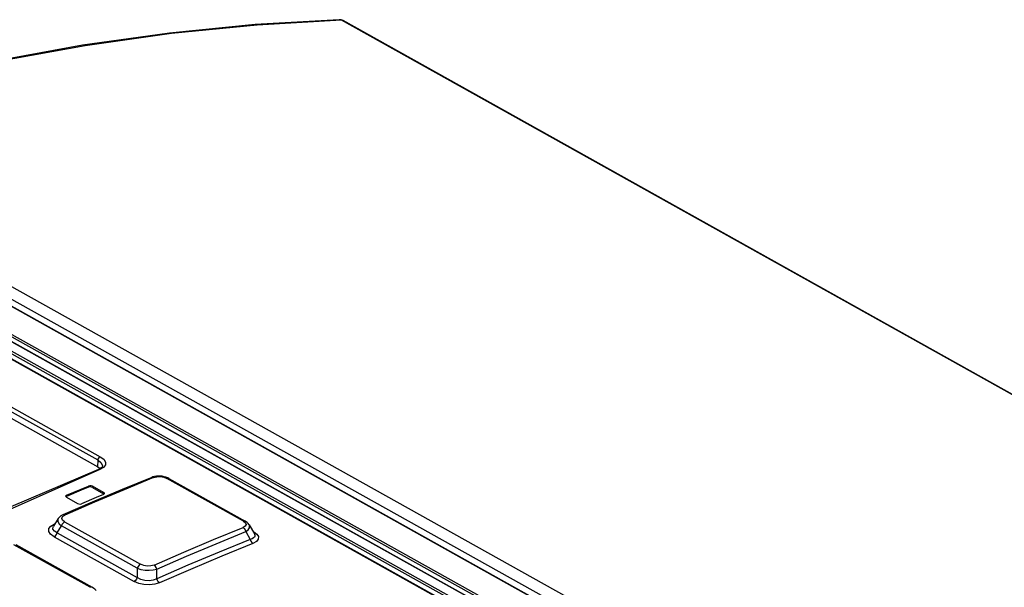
# Model space of a CAD drawing. Extents: x 0 to 420, y 0 to 297.
# Tile 42 of 45: x 353 to 367, y 147 to 155. Entities that reach past the tile are written whole.
import ezdxf

# ---------------------------------------------------------------- set-up
doc = ezdxf.new("R2010")
doc.units = 0
doc.header["$LTSCALE"] = 23.1
doc.layers.get('0').update_dxf_attribs({"linetype": 'CONTINUOUS'})

msp = doc.modelspace()

# ---------------------------------------------------------------- linework, layer by layer
at = {"color": 7, "linetype": 'CONTINUOUS'}
for p, q in [((357.837, 154.697), (357.828, 154.697)), ((391.799, 135.729), (357.88, 154.685)), ((349.072, 153.118), (395.299, 127.284)), ((348.525, 152.937), (366.674, 142.795)), ((348.429, 152.751), (366.146, 142.85)), ((349.522, 151.318), (354.504, 148.534)), ((354.504, 148.534), (354.535, 148.51)), ((354.513, 148.499), (354.512, 148.499)), ((354.521, 148.502), (354.513, 148.499)), ((355.258, 148.394), (355.244, 148.389)), ((355.284, 148.401), (355.258, 148.394)), ((355.466, 148.381), (355.441, 148.391)), ((355.479, 148.374), (355.466, 148.381)), ((355.479, 148.374), (356.533, 147.785)), ((354.428, 148.249), (354.581, 148.163)), ((354.582, 148.18), (354.429, 148.266)), ((354.587, 148.158), (354.581, 148.163)), ((354.581, 148.153), (354.591, 148.161)), ((354.591, 148.161), (354.593, 148.166)), ((354.424, 148.047), (354.019, 147.872)), ((354.058, 148.129), (354.06, 148.124)), ((354.06, 148.124), (354.07, 148.114)), ((354.07, 148.125), (354.064, 148.12)), ((354.07, 148.114), (354.223, 148.029)), ((353.957, 147.823), (353.89, 147.716)), ((356.587, 147.736), (356.661, 147.611)), ((356.539, 147.641), (356.602, 147.534)), ((353.372, 147.462), (354.423, 146.874)), ((355.314, 146.991), (355.315, 147.124))]:
    msp.add_line(p, q, dxfattribs=at)
at = {"color": 9, "linetype": 'CONTINUOUS'}
for p, q in [((391.777, 135.734), (357.859, 154.69)), ((383.354, 134.228), (349.456, 153.172)), ((349.063, 153.119), (395.29, 127.284)), ((383.296, 134.086), (349.372, 153.045)), ((348.374, 152.888), (366.39, 142.82)), ((348.518, 152.938), (366.672, 142.792)), ((348.616, 152.951), (364.384, 144.139)), ((348.632, 152.976), (364.4, 144.164)), ((348.358, 152.863), (366.348, 142.809)), ((366.13, 142.85), (348.413, 152.751)), ((354.505, 148.624), (349.522, 151.408)), ((349.554, 151.458), (354.536, 148.674)), ((354.504, 148.534), (354.505, 148.624)), ((354.579, 148.525), (354.531, 148.497)), ((354.372, 148.252), (354.372, 148.269)), ((356.509, 147.785), (355.454, 148.374)), ((354.071, 148.142), (354.07, 148.125)), ((354.429, 148.266), (354.428, 148.249)), ((354.581, 148.163), (354.582, 148.18)), ((354.016, 147.849), (354.046, 147.868)), ((353.854, 147.717), (353.901, 147.745)), ((353.901, 147.745), (353.912, 147.75)), ((353.907, 147.743), (353.901, 147.745)), ((354.045, 147.774), (355.089, 147.191)), ((353.943, 147.626), (354.002, 147.719)), ((353.943, 147.626), (355.045, 147.009)), ((355.046, 147.135), (354.002, 147.719)), ((356.649, 147.64), (356.641, 147.645)), ((356.649, 147.64), (356.644, 147.639)), ((354.396, 146.873), (353.345, 147.461)), ((353.899, 147.57), (355.002, 146.954)), ((355.046, 147.135), (355.045, 147.009))]:
    msp.add_line(p, q, dxfattribs=at)
for points in [[(357.859, 154.69), (356.697, 154.623), (355.519, 154.505), (354.328, 154.338), (353.125, 154.12), (351.91, 153.853), (350.687, 153.537), (349.456, 153.172)], [(357.859, 154.69), (357.848, 154.695), (357.836, 154.697), (357.828, 154.697)], [(357.88, 154.685), (357.879, 154.685), (357.87, 154.689), (357.859, 154.69)], [(354.505, 148.624), (354.507, 148.639), (354.515, 148.654), (354.525, 148.666), (354.536, 148.674)], [(354.536, 148.674), (354.583, 148.639), (354.607, 148.6), (354.606, 148.561), (354.579, 148.525)], [(354.505, 148.624), (354.544, 148.594), (354.564, 148.562), (354.567, 148.547)], [(354.531, 148.497), (352.109, 147.423), (349.682, 146.174), (347.258, 144.756)], [(354.531, 148.497), (354.516, 148.5), (354.513, 148.499)], [(355.271, 148.386), (354.863, 148.218), (354.455, 148.046), (354.046, 147.868)], [(355.244, 148.389), (355.254, 148.391), (355.271, 148.386)], [(355.271, 148.386), (355.317, 148.397), (355.366, 148.399), (355.413, 148.391), (355.454, 148.374)], [(355.454, 148.374), (355.469, 148.377), (355.479, 148.374)], [(354.046, 147.869), (354.029, 147.874), (354.019, 147.872)], [(353.957, 147.822), (353.952, 147.811), (353.951, 147.781), (353.968, 147.75), (354.002, 147.719)], [(354.002, 147.719), (354.011, 147.742), (354.027, 147.762), (354.045, 147.774)], [(354.045, 147.774), (354.015, 147.799), (354.005, 147.824), (354.016, 147.849)], [(356.509, 147.785), (356.537, 147.762), (356.545, 147.739), (356.534, 147.717), (356.502, 147.697)], [(356.533, 147.785), (356.524, 147.788), (356.509, 147.785)], [(356.539, 147.641), (356.574, 147.667), (356.592, 147.695), (356.592, 147.724), (356.587, 147.735)], [(353.899, 147.57), (353.852, 147.605), (353.828, 147.644), (353.829, 147.682), (353.854, 147.717)], [(353.943, 147.626), (353.903, 147.649), (353.884, 147.676), (353.885, 147.705), (353.89, 147.716)], [(353.899, 147.57), (353.917, 147.583), (353.933, 147.602), (353.943, 147.626)], [(355.277, 147.18), (355.686, 147.358), (356.095, 147.53), (356.502, 147.697)], [(355.315, 147.124), (355.723, 147.301), (356.131, 147.474), (356.539, 147.641)], [(356.502, 147.697), (356.518, 147.684), (356.531, 147.664), (356.539, 147.641)], [(356.661, 147.611), (356.662, 147.608), (356.667, 147.593), (356.667, 147.579), (356.66, 147.566), (356.648, 147.554), (356.628, 147.543), (356.602, 147.534)], [(356.649, 147.64), (356.694, 147.607), (356.715, 147.572), (356.713, 147.537), (356.687, 147.505), (356.638, 147.478)], [(356.638, 147.478), (356.209, 147.302), (355.78, 147.121), (355.351, 146.935)], [(356.602, 147.534), (356.609, 147.511), (356.622, 147.492), (356.638, 147.478)], [(355.089, 147.191), (355.071, 147.178), (355.056, 147.159), (355.046, 147.135)], [(355.277, 147.18), (355.233, 147.168), (355.183, 147.165), (355.134, 147.173), (355.089, 147.191)], [(355.046, 147.135), (355.096, 147.12), (355.152, 147.11), (355.211, 147.108), (355.266, 147.113), (355.315, 147.124)], [(355.315, 147.124), (355.307, 147.147), (355.294, 147.167), (355.278, 147.18)], [(355.045, 147.009), (355.035, 146.986), (355.02, 146.967), (355.002, 146.954)], [(355.351, 146.935), (355.287, 146.915), (355.214, 146.907), (355.138, 146.911), (355.065, 146.927), (355.002, 146.954)], [(355.314, 146.991), (355.263, 146.971), (355.208, 146.964), (355.149, 146.968), (355.095, 146.983), (355.045, 147.009)], [(355.351, 146.935), (355.335, 146.948), (355.322, 146.968), (355.314, 146.991)], [(354.423, 146.874), (354.413, 146.877), (354.396, 146.873)]]:
    msp.add_lwpolyline(points, dxfattribs=at)
at = {"color": 7, "linetype": 'CONTINUOUS'}
for points in [[(357.828, 154.697), (356.67, 154.631), (355.488, 154.513), (354.293, 154.345), (353.086, 154.127), (351.868, 153.859), (350.64, 153.542)], [(357.88, 154.685), (357.868, 154.69), (357.853, 154.695), (357.837, 154.697)], [(354.567, 148.547), (354.566, 148.541), (354.563, 148.535), (354.557, 148.527), (354.548, 148.518)], [(354.513, 148.499), (353.303, 147.984), (352.091, 147.425), (350.877, 146.822), (349.663, 146.176), (348.45, 145.488)], [(354.548, 148.518), (354.536, 148.51), (354.521, 148.502)], [(355.441, 148.391), (355.416, 148.398), (355.39, 148.403), (355.364, 148.406), (355.338, 148.407), (355.311, 148.405), (355.284, 148.401)], [(354.071, 148.142), (354.272, 148.227), (354.372, 148.269)], [(354.429, 148.266), (354.411, 148.272), (354.39, 148.273), (354.372, 148.269)], [(355.244, 148.389), (354.839, 148.223), (354.424, 148.047)], [(354.071, 148.142), (354.06, 148.134), (354.058, 148.129)], [(354.372, 148.252), (354.271, 148.21), (354.07, 148.125)], [(354.581, 148.153), (354.48, 148.11), (354.279, 148.025)], [(354.428, 148.249), (354.411, 148.255), (354.39, 148.256), (354.372, 148.252)], [(354.593, 148.166), (354.592, 148.171), (354.582, 148.18)], [(354.223, 148.029), (354.241, 148.023), (354.261, 148.021), (354.279, 148.025)], [(354.019, 147.872), (354.01, 147.867), (353.992, 147.857), (353.977, 147.845), (353.964, 147.832), (353.957, 147.822)], [(356.587, 147.735), (356.584, 147.74), (356.574, 147.754), (356.561, 147.766), (356.545, 147.778), (356.533, 147.785)], [(356.602, 147.534), (356.173, 147.359), (355.744, 147.178), (355.314, 146.991)], [(354.478, 146.824), (354.473, 146.832), (354.461, 146.846), (354.447, 146.858), (354.43, 146.87), (354.423, 146.874)]]:
    msp.add_lwpolyline(points, dxfattribs=at)

doc.saveas('drawing.dxf')
